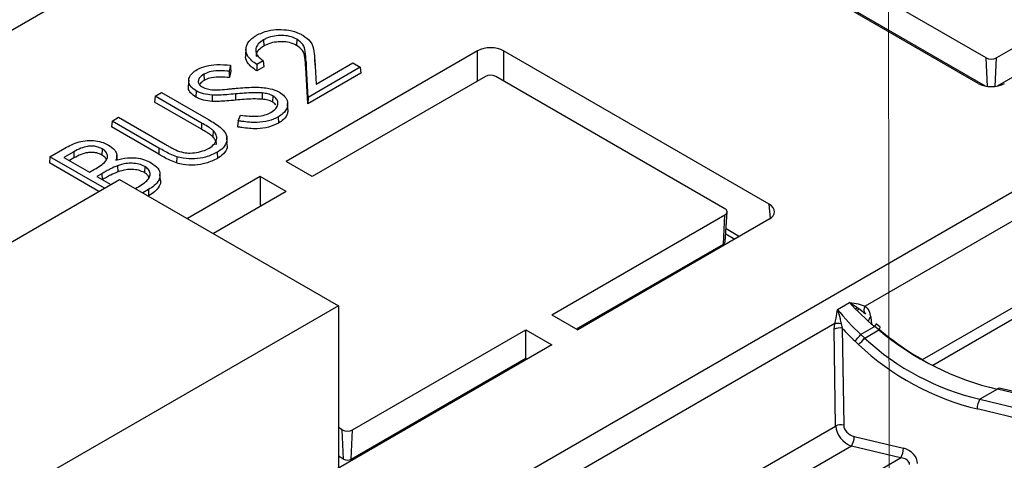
# Model space of a CAD drawing. Header units: millimetres. Extents: x 16 to 503, y 3 to 290.
# Tile 130 of 172: x 103.489 to 105.546, y 161.739 to 162.659. Entities that reach past the tile are written whole.
import ezdxf

# ---------------------------------------------------------------- set-up
doc = ezdxf.new("R2010")
doc.units = ezdxf.units.MM
doc.linetypes.add('PHANTOM', pattern=[12.7, 6.35, -1.27, 1.27, -1.27, 1.27, -1.27])

msp = doc.modelspace()

# ---------------------------------------------------------------- linework, layer by layer
at = {"color": 7, "linetype": 'PHANTOM', "lineweight": 18}
msp.add_line((105.2745, 188.3583), (105.3154, 153.495), dxfattribs=at)
at = {"color": 7, "linetype": 'Continuous', "lineweight": 25}
for p, q in [((100.7299, 159.5097), (109.5518, 164.6025)), ((104.0045, 162.9441), (101.8115, 161.6781)), ((105.5083, 162.5794), (105.0296, 162.8557)), ((105.492, 162.5259), (104.9371, 162.8463)), ((105.507, 162.5206), (105.0325, 162.7945)), ((105.8257, 162.75), (105.53, 162.5794)), ((105.8257, 162.6905), (105.5314, 162.5206)), ((103.9987, 162.6172), (103.9993, 162.6043)), ((104.0683, 162.6186), (104.0678, 162.6057)), ((103.962, 162.5983), (103.9612, 162.5858)), ((104.446, 162.5941), (104.0462, 162.3633)), ((104.446, 162.5313), (104.446, 162.5941)), ((105.0552, 162.2738), (104.5003, 162.5941)), ((104.5003, 162.5941), (104.5003, 162.5313)), ((103.998, 162.5734), (103.9845, 162.5655)), ((104.0877, 162.5716), (104.0869, 162.559)), ((104.0919, 162.4971), (104.0877, 162.5716)), ((104.1065, 162.5644), (104.1057, 162.577)), ((104.1058, 162.5746), (104.1086, 162.5248)), ((104.1058, 162.5746), (104.1066, 162.562)), ((104.1086, 162.5248), (104.1853, 162.569)), ((104.1853, 162.569), (104.2009, 162.56)), ((105.5111, 162.5199), (105.5083, 162.5794)), ((105.5273, 162.5199), (105.53, 162.5794)), ((103.9296, 162.5642), (103.9266, 162.5517)), ((103.9305, 162.5521), (103.9273, 162.5386)), ((103.9991, 162.5608), (103.9845, 162.5523)), ((104.0912, 162.4835), (104.0869, 162.559)), ((104.202, 162.5475), (104.0912, 162.4835)), ((104.2009, 162.56), (104.0919, 162.4971)), ((104.1066, 162.562), (104.1087, 162.5248)), ((104.2009, 162.56), (104.202, 162.5475)), ((103.8424, 162.5327), (103.8416, 162.5202)), ((103.8739, 162.5452), (103.8745, 162.5323)), ((104.4623, 162.5407), (104.1006, 162.3319)), ((104.9627, 162.2644), (104.484, 162.5407)), ((103.7722, 162.4997), (103.7857, 162.5074)), ((103.7857, 162.5074), (103.8837, 162.4509)), ((103.8579, 162.5106), (103.8573, 162.4977)), ((103.9957, 162.5062), (103.9956, 162.4932)), ((103.7722, 162.4997), (103.7711, 162.4871)), ((103.8689, 162.4306), (103.7711, 162.4871)), ((103.8694, 162.4435), (103.7722, 162.4997)), ((103.8913, 162.5017), (103.8912, 162.4886)), ((103.94, 162.5043), (103.9402, 162.4913)), ((104.0181, 162.5002), (104.0175, 162.4874)), ((104.0919, 162.4971), (104.0912, 162.4835)), ((104.0497, 162.472), (104.0489, 162.4846)), ((103.6823, 162.4477), (103.6811, 162.4352)), ((103.6823, 162.4477), (103.6958, 162.4555)), ((103.7802, 162.3912), (103.6823, 162.4477)), ((103.6958, 162.4555), (103.793, 162.3994)), ((103.9456, 162.4481), (103.9507, 162.4599)), ((104.0293, 162.4562), (104.0299, 162.4433)), ((103.7797, 162.3783), (103.6811, 162.4352)), ((103.8694, 162.4435), (103.8689, 162.4306)), ((103.8932, 162.4279), (103.8925, 162.4151)), ((103.9227, 162.4012), (103.9218, 162.4143)), ((103.5526, 162.3728), (103.5838, 162.3909)), ((103.6021, 162.3834), (103.5817, 162.3716)), ((103.6021, 162.3834), (103.6027, 162.3705)), ((103.6618, 162.3895), (103.6612, 162.3766)), ((103.7802, 162.3912), (103.7797, 162.3783)), ((103.9018, 162.3826), (103.9024, 162.3697)), ((103.5526, 162.3728), (103.5514, 162.3603)), ((103.6662, 162.3073), (103.5526, 162.3728)), ((103.5817, 162.3716), (103.6351, 162.3408)), ((103.6027, 162.3705), (103.5931, 162.365)), ((103.6919, 162.3776), (103.6918, 162.3785)), ((103.6926, 162.366), (103.692, 162.3762)), ((103.8174, 162.3731), (103.817, 162.3601)), ((104.1006, 162.3319), (104.0462, 162.3633)), ((103.6547, 162.3006), (103.5514, 162.3603)), ((103.6351, 162.3408), (103.6455, 162.3468)), ((103.6936, 162.3543), (103.694, 162.3413)), ((103.7504, 162.3528), (103.7499, 162.3399)), ((105.7589, 162.3518), (105.2558, 162.0613)), ((102.6538, 161.7228), (103.6981, 162.3257)), ((103.661, 162.3377), (103.6507, 162.3318)), ((103.6507, 162.3318), (103.6797, 162.315)), ((103.661, 162.3377), (103.6615, 162.3255)), ((103.6981, 162.3257), (104.155, 162.0619)), ((103.7832, 162.3235), (103.7824, 162.3361)), ((103.9918, 162.3319), (103.8396, 162.244)), ((104.0462, 162.3005), (103.9918, 162.3319)), ((103.9918, 162.3319), (103.9918, 162.2724)), ((103.7309, 162.3067), (103.7339, 162.3085)), ((103.7582, 162.3044), (103.7465, 162.2977)), ((103.7582, 162.3044), (103.7587, 162.2916)), ((104.0462, 162.3005), (103.894, 162.2126)), ((103.7587, 162.2916), (103.758, 162.2911)), ((103.9946, 162.2707), (103.9918, 162.2724)), ((105.0579, 162.2442), (105.0552, 162.2738)), ((104.601, 162.043), (104.9627, 162.2518)), ((105.0552, 162.2424), (104.6554, 162.0116)), ((104.9599, 162.1907), (104.9627, 162.2518)), ((104.9632, 162.1951), (104.9672, 162.2578)), ((104.965, 162.2231), (104.9934, 162.2067)), ((104.9643, 162.2121), (104.9835, 162.201)), ((104.6525, 162.0133), (104.9599, 162.1907)), ((105.3751, 161.9493), (105.7469, 162.1639)), ((105.7578, 162.1458), (105.3968, 161.9374)), ((104.155, 162.0619), (103.1107, 161.459)), ((104.155, 162.0619), (104.155, 161.7228)), ((105.1979, 162.0543), (105.2227, 162.0686)), ((105.2397, 162.0573), (105.2357, 162.055)), ((105.2431, 162.0547), (105.2386, 162.0521)), ((105.2455, 162.0647), (105.2558, 162.0613)), ((104.601, 162.043), (104.6554, 162.0116)), ((105.2672, 162.038), (105.2688, 162.0241)), ((105.1921, 162.0246), (100.7571, 159.4643)), ((105.1911, 162.0129), (105.1921, 162.0246)), ((105.194, 161.8106), (105.1911, 162.0129)), ((105.2055, 162.0239), (105.2079, 162.0149)), ((105.2079, 162.0149), (105.2108, 161.8125)), ((105.2756, 162.0184), (105.2467, 162.0017)), ((105.2628, 162.0303), (105.2627, 162.0306)), ((105.284, 162.0112), (105.2756, 162.0184)), ((105.2871, 162.0171), (105.2787, 162.0243)), ((104.1849, 161.8028), (104.5466, 162.0116)), ((104.5466, 162.0116), (104.601, 161.9802)), ((104.5466, 161.9521), (104.5466, 162.0116)), ((105.2467, 162.0017), (105.2546, 161.9942)), ((105.2546, 161.9942), (105.284, 162.0112)), ((104.601, 161.9802), (102.0481, 160.5065)), ((105.2419, 161.9808), (105.234, 161.9883)), ((104.182, 161.7416), (104.5466, 161.9521)), ((104.5466, 161.9521), (104.5494, 161.9505)), ((105.6886, 161.8533), (105.5354, 161.89)), ((105.5318, 161.8876), (105.4953, 161.8665)), ((105.685, 161.8509), (105.5318, 161.8876)), ((105.4953, 161.8665), (105.6668, 161.8255)), ((105.6609, 161.8054), (105.4894, 161.8464)), ((101.1835, 159.4954), (105.194, 161.8106)), ((104.1631, 161.8028), (104.155, 161.8075)), ((104.166, 161.7416), (104.1631, 161.8028)), ((104.182, 161.7416), (104.1849, 161.8028)), ((105.233, 161.7887), (105.3357, 161.7641)), ((105.2271, 161.7686), (101.2107, 159.45)), ((105.3298, 161.744), (105.2271, 161.7686)), ((104.166, 161.7416), (104.155, 161.748)), ((101.2834, 159.408), (105.3298, 161.744))]:
    msp.add_line(p, q, dxfattribs=at)
at = {"color": 7, "linetype": 'Continuous', "lineweight": 25, "flags": 128}
for points in [[(103.998, 162.5734), (103.9986, 162.5671), (103.9991, 162.5608)], [(103.9266, 162.5517), (103.927, 162.5452), (103.9273, 162.5386)], [(103.9296, 162.5642), (103.93, 162.5581), (103.9305, 162.5521)], [(103.9845, 162.5655), (103.9845, 162.5589), (103.9845, 162.5523)], [(103.9456, 162.4481), (103.9451, 162.4417), (103.9446, 162.4352)], [(105.2756, 162.0184), (105.277, 162.0205), (105.2781, 162.0222), (105.2787, 162.0234), (105.2788, 162.0241), (105.2787, 162.0243)], [(105.284, 162.0112), (105.2854, 162.0133), (105.2865, 162.015), (105.2871, 162.0163), (105.2872, 162.017), (105.2871, 162.0171)], [(105.5318, 161.8876), (105.5329, 161.8889), (105.534, 161.8897), (105.535, 161.89), (105.5354, 161.89)]]:
    msp.add_lwpolyline(points, dxfattribs=at)
at = {"color": 7, "linetype": 'Continuous', "lineweight": 25}
for centre, radius, start, end in [((105.5192, 162.6003), 0.0236, 242.6097, 297.3903), ((104.4732, 162.5197), 0.0236, 62.6097, 117.3903), ((104.9603, 162.2581), 0.00672, 290.7834, 69.2166), ((104.9574, 162.1959), 0.00581, 294.6493, 351.2146), ((105.2665, 162.0531), 0.0135, 142.5954, 218.9398), ((105.2708, 162.0307), 0.00809, 116.9543, 181.125), ((105.2023, 161.9893), 0.0262, 77.7689, 115.3322), ((105.1972, 161.991), 0.034, 75.8703, 98.478), ((105.11, 162.1188), 0.18, 313.5257, 319.4005), ((105.1179, 162.1114), 0.18, 313.5257, 319.4005), ((105.53, 161.8454), 0.0406, 148.7609, 178.6281), ((105.2052, 161.787), 0.0262, 77.7689, 115.3322), ((104.174, 161.8238), 0.0236, 242.6097, 297.3903), ((105.1923, 161.7896), 0.0406, 328.7609, 358.6281), ((105.2951, 161.7651), 0.0406, 328.7609, 358.6281), ((104.174, 161.7571), 0.0175, 242.6097, 297.3903)]:
    msp.add_arc(centre, radius, start, end, dxfattribs=at)
for centre, major_axis, ratio, start_param, end_param in [((104.4732, 162.5783), (0.0385, 0), 0.578871, 0.786768, 2.354825), ((105.5192, 162.5417), (0.0385, 0), 0.578871, 3.92836, 5.496418), ((105.0279, 162.2581), (0.0386, 0), 0.575709, 5.499157, 7.067214), ((105.5034, 162.1973), (0.3606, -0.1938), 0.759325, 4.197965, 4.380055), ((105.5073, 162.1996), (0.3653, -0.1999), 0.675796, 4.24711, 4.4292), ((105.4975, 162.1898), (0.367, -0.2109), 0.758502, 4.314581, 4.404846), ((105.5216, 162.2012), (0.373, -0.2146), 0.677137, 4.445433, 4.815604), ((105.5113, 162.1898), (0.3606, -0.1938), 0.759325, 4.380055, 5.058635), ((105.5157, 162.1924), (0.3653, -0.1999), 0.675796, 4.4292, 5.10778), ((105.5054, 162.1823), (0.367, -0.2109), 0.758502, 4.404846, 5.083426), ((105.228, 161.8005), (-0.0275, 0.0277), 0.717083, 0.650729, 2.169166), ((105.2339, 161.808), (0.0212, -0.0122), 0.758502, 3.56499, 5.083426), ((105.3345, 161.7383), (0.0282, -0.0162), 0.758502, 0.423397, 1.941833), ((105.3286, 161.7307), (0.0199, -0.0005), 0.667975, 0.005725, 1.524161)]:
    msp.add_ellipse(centre, major_axis=major_axis, ratio=ratio, start_param=start_param, end_param=end_param, dxfattribs=at)
for points, knots in [([(103.9839, 162.6267), (103.9917, 162.6304), (104.0053, 162.6369), (104.0302, 162.6394), (104.0529, 162.6377), (104.07, 162.6328), (104.0782, 162.6283), (104.0805, 162.6271)], [0, 0, 0, 0, 0.27913, 0.482775, 0.685556, 0.912713, 1, 1, 1, 1]), ([(103.9845, 162.5655), (103.9774, 162.5709), (103.9651, 162.5802), (103.9607, 162.5967), (103.9646, 162.6111), (103.9744, 162.6209), (103.982, 162.6255), (103.9839, 162.6267)], [0, 0, 0, 0, 0.2945701, 0.507867, 0.7210516, 0.9290146, 1, 1, 1, 1]), ([(103.9987, 162.6172), (103.9946, 162.6145), (103.9869, 162.6092), (103.9818, 162.5993), (103.9825, 162.5894), (103.9885, 162.5805), (103.995, 162.5757), (103.998, 162.5734)], [0, 0, 0, 0, 0.221398, 0.422063, 0.622927, 0.820982, 1, 1, 1, 1]), ([(104.0683, 162.6186), (104.0635, 162.6208), (104.0543, 162.6251), (104.0371, 162.6267), (104.0205, 162.6256), (104.0075, 162.6219), (104.0009, 162.6184), (103.9987, 162.6172)], [0, 0, 0, 0, 0.239534, 0.449891, 0.65368, 0.884005, 1, 1, 1, 1]), ([(104.0678, 162.6057), (104.063, 162.6079), (104.0541, 162.612), (104.0373, 162.6136), (104.021, 162.6126), (104.008, 162.609), (104.0015, 162.6055), (103.9993, 162.6043)], [0, 0, 0, 0, 0.23684, 0.447328, 0.650302, 0.880944, 1, 1, 1, 1]), ([(104.0877, 162.5716), (104.0873, 162.5786), (104.0866, 162.5907), (104.0831, 162.6076), (104.073, 162.6151), (104.0683, 162.6186)], [0, 0, 0, 0, 0.431873, 0.736859, 1, 1, 1, 1]), ([(104.0805, 162.6271), (104.0865, 162.6227), (104.1002, 162.6129), (104.1043, 162.5937), (104.1053, 162.5807), (104.1058, 162.5746)], [0, 0, 0, 0, 0.29493, 0.668033, 1, 1, 1, 1]), ([(103.9993, 162.6043), (103.9953, 162.6016), (103.9877, 162.5964), (103.9829, 162.5883), (103.9836, 162.5837), (103.9838, 162.5823)], [0, 0, 0, 0, 0.438976, 0.830059, 1, 1, 1, 1]), ([(104.0869, 162.559), (104.0865, 162.5661), (104.0858, 162.578), (104.0824, 162.5947), (104.0724, 162.6022), (104.0678, 162.6057)], [0, 0, 0, 0, 0.434951, 0.734834, 1, 1, 1, 1]), ([(103.9845, 162.5523), (103.9782, 162.5569), (103.9666, 162.5654), (103.9603, 162.5778), (103.9618, 162.5842), (103.9621, 162.5857)], [0, 0, 0, 0, 0.4775279, 0.8746187, 1, 1, 1, 1]), ([(103.8579, 162.5106), (103.8538, 162.5134), (103.8462, 162.5187), (103.8417, 162.5288), (103.8429, 162.5387), (103.8491, 162.5479), (103.8564, 162.5528), (103.86, 162.5551)], [0, 0, 0, 0, 0.217401, 0.414014, 0.610593, 0.811917, 1, 1, 1, 1]), ([(103.86, 162.5551), (103.866, 162.5579), (103.8779, 162.5635), (103.9031, 162.5662), (103.9201, 162.565), (103.9296, 162.5642)], [0, 0, 0, 0, 0.3082057, 0.6126216, 1, 1, 1, 1]), ([(103.9266, 162.5517), (103.9205, 162.5521), (103.9082, 162.5529), (103.8902, 162.5519), (103.8792, 162.548), (103.8747, 162.5456), (103.8739, 162.5452)], [0, 0, 0, 0, 0.331123, 0.665331, 0.945317, 1, 1, 1, 1]), ([(103.8739, 162.5452), (103.8707, 162.543), (103.8651, 162.5392), (103.8619, 162.5322), (103.8626, 162.5261), (103.8663, 162.5216), (103.8694, 162.5196), (103.8707, 162.5188)], [0, 0, 0, 0, 0.286214, 0.503846, 0.72191, 0.892233, 1, 1, 1, 1]), ([(103.8745, 162.5323), (103.8711, 162.5302), (103.8669, 162.5276), (103.8655, 162.5243), (103.8652, 162.5236)], [0, 0, 0, 0, 0.800795, 1, 1, 1, 1]), ([(103.9273, 162.5386), (103.9212, 162.539), (103.9089, 162.5398), (103.891, 162.539), (103.8799, 162.5352), (103.8754, 162.5328), (103.8745, 162.5323)], [0, 0, 0, 0, 0.330651, 0.664075, 0.937865, 1, 1, 1, 1]), ([(103.8573, 162.4977), (103.8533, 162.5005), (103.8458, 162.5059), (103.8412, 162.5141), (103.842, 162.5188), (103.8423, 162.5202)], [0, 0, 0, 0, 0.433981, 0.833065, 1, 1, 1, 1]), ([(103.8913, 162.5017), (103.8852, 162.5023), (103.876, 162.5034), (103.8649, 162.5069), (103.8602, 162.5094), (103.8579, 162.5106)], [0, 0, 0, 0, 0.496147, 0.743752, 1, 1, 1, 1]), ([(103.8707, 162.5188), (103.8741, 162.5172), (103.8808, 162.5141), (103.8927, 162.5127), (103.9, 162.5127), (103.9031, 162.5127)], [0, 0, 0, 0, 0.3729313, 0.731423, 1, 1, 1, 1]), ([(103.9031, 162.5127), (103.9095, 162.5131), (103.9191, 162.5138), (103.9318, 162.5151), (103.9382, 162.5157), (103.9414, 162.516)], [0, 0, 0, 0, 0.499204, 0.7496, 1, 1, 1, 1]), ([(103.9957, 162.5062), (103.9896, 162.5065), (103.9772, 162.507), (103.9585, 162.5059), (103.9462, 162.5048), (103.94, 162.5043)], [0, 0, 0, 0, 0.331419, 0.664903, 1, 1, 1, 1]), ([(103.9414, 162.516), (103.9536, 162.517), (103.9754, 162.5189), (104.0052, 162.5175), (104.023, 162.5125), (104.0301, 162.5088), (104.0318, 162.5079)], [0, 0, 0, 0, 0.390475, 0.696577, 0.929158, 1, 1, 1, 1]), ([(104.0181, 162.5002), (104.0164, 162.5011), (104.0119, 162.5034), (104.004, 162.5053), (103.998, 162.506), (103.9957, 162.5062)], [0, 0, 0, 0, 0.26211, 0.729455, 1, 1, 1, 1]), ([(104.0318, 162.5079), (104.0358, 162.5051), (104.0445, 162.4992), (104.0495, 162.4878), (104.0488, 162.4753), (104.0418, 162.4642), (104.0329, 162.4585), (104.0293, 162.4562)], [0, 0, 0, 0, 0.188187, 0.401132, 0.598854, 0.838783, 1, 1, 1, 1]), ([(103.8912, 162.4886), (103.8851, 162.4893), (103.8758, 162.4903), (103.8646, 162.4939), (103.8597, 162.4964), (103.8573, 162.4977)], [0, 0, 0, 0, 0.488898, 0.739959, 1, 1, 1, 1]), ([(103.9402, 162.4913), (103.9341, 162.4907), (103.923, 162.4897), (103.9067, 162.4885), (103.8964, 162.4886), (103.8912, 162.4886)], [0, 0, 0, 0, 0.375549, 0.686616, 1, 1, 1, 1]), ([(103.94, 162.5043), (103.934, 162.5037), (103.9229, 162.5027), (103.9066, 162.5015), (103.8964, 162.5016), (103.8913, 162.5017)], [0, 0, 0, 0, 0.377269, 0.687489, 1, 1, 1, 1]), ([(103.9956, 162.4932), (103.9894, 162.4935), (103.9771, 162.494), (103.9585, 162.4929), (103.9463, 162.4918), (103.9402, 162.4913)], [0, 0, 0, 0, 0.332956, 0.665684, 1, 1, 1, 1]), ([(104.0175, 162.4874), (104.0159, 162.4882), (104.0115, 162.4904), (104.0038, 162.4923), (103.9978, 162.493), (103.9956, 162.4932)], [0, 0, 0, 0, 0.259899, 0.724346, 1, 1, 1, 1]), ([(104.0137, 162.4652), (104.0177, 162.468), (104.0249, 162.4731), (104.0293, 162.482), (104.0285, 162.49), (104.0243, 162.4962), (104.0198, 162.4991), (104.0181, 162.5002)], [0, 0, 0, 0, 0.2771427, 0.5035526, 0.6945793, 0.8854775, 1, 1, 1, 1]), ([(104.0246, 162.4807), (104.0239, 162.4819), (104.0224, 162.4844), (104.0192, 162.4863), (104.0175, 162.4874)], [0, 0, 0, 0, 0.4622745, 1, 1, 1, 1]), ([(103.9507, 162.4599), (103.9567, 162.4591), (103.9709, 162.4572), (103.9912, 162.4575), (104.0063, 162.4613), (104.012, 162.4643), (104.0137, 162.4652)], [0, 0, 0, 0, 0.278279, 0.653822, 0.895966, 1, 1, 1, 1]), ([(104.0492, 162.472), (104.0493, 162.4692), (104.0495, 162.4618), (104.0425, 162.4515), (104.0335, 162.4456), (104.0299, 162.4433)], [0, 0, 0, 0, 0.264151, 0.701223, 1, 1, 1, 1]), ([(103.8837, 162.4509), (103.8922, 162.4457), (103.9064, 162.4371), (103.921, 162.4223), (103.9232, 162.408), (103.9182, 162.3946), (103.9086, 162.3867), (103.9027, 162.3831), (103.9018, 162.3826)], [0, 0, 0, 0, 0.27333, 0.454968, 0.638389, 0.810254, 0.971187, 1, 1, 1, 1]), ([(104.0293, 162.4562), (104.0229, 162.4531), (104.01, 162.447), (103.9826, 162.4436), (103.9611, 162.4456), (103.9482, 162.4477), (103.9456, 162.4481)], [0, 0, 0, 0, 0.278031, 0.551581, 0.908071, 1, 1, 1, 1]), ([(103.8925, 162.4151), (103.8908, 162.4165), (103.8872, 162.4195), (103.8791, 162.4246), (103.8729, 162.4283), (103.8689, 162.4306)], [0, 0, 0, 0, 0.257855, 0.515007, 1, 1, 1, 1]), ([(103.8932, 162.4279), (103.8915, 162.4293), (103.888, 162.4323), (103.8798, 162.4374), (103.8735, 162.4411), (103.8694, 162.4435)], [0, 0, 0, 0, 0.256307, 0.511954, 1, 1, 1, 1]), ([(103.8854, 162.3911), (103.8894, 162.3939), (103.8975, 162.3997), (103.9019, 162.4106), (103.8998, 162.4204), (103.8952, 162.4256), (103.8932, 162.4279)], [0, 0, 0, 0, 0.271036, 0.559366, 0.809846, 1, 1, 1, 1]), ([(104.0299, 162.4433), (104.0233, 162.4402), (104.0103, 162.434), (103.9826, 162.4306), (103.9607, 162.4326), (103.9475, 162.4348), (103.9446, 162.4352)], [0, 0, 0, 0, 0.2766293, 0.54829, 0.9016504, 1, 1, 1, 1]), ([(103.5838, 162.3909), (103.593, 162.3959), (103.6064, 162.4033), (103.6301, 162.4076), (103.6479, 162.4068), (103.6635, 162.4033), (103.6714, 162.3993), (103.675, 162.3975)], [0, 0, 0, 0, 0.358229, 0.527568, 0.697248, 0.864776, 1, 1, 1, 1]), ([(103.8996, 162.3977), (103.8998, 162.398), (103.9013, 162.4015), (103.8987, 162.4078), (103.8944, 162.4129), (103.8925, 162.4151)], [0, 0, 0, 0, 0.056099, 0.596317, 1, 1, 1, 1]), ([(103.6618, 162.3895), (103.6582, 162.3912), (103.652, 162.3942), (103.6406, 162.3955), (103.6289, 162.3947), (103.6154, 162.3906), (103.6069, 162.386), (103.6021, 162.3834)], [0, 0, 0, 0, 0.200999, 0.346874, 0.492312, 0.711944, 1, 1, 1, 1]), ([(103.6455, 162.3468), (103.6544, 162.352), (103.6667, 162.3591), (103.6733, 162.3713), (103.6724, 162.3794), (103.6678, 162.3857), (103.6633, 162.3885), (103.6618, 162.3895)], [0, 0, 0, 0, 0.435683, 0.599451, 0.763765, 0.920529, 1, 1, 1, 1]), ([(103.675, 162.3975), (103.6798, 162.3941), (103.6883, 162.388), (103.6932, 162.3771), (103.6917, 162.3701), (103.6904, 162.3665), (103.6903, 162.3661)], [0, 0, 0, 0, 0.385484, 0.675452, 0.965968, 1, 1, 1, 1]), ([(103.8174, 162.3731), (103.8127, 162.3749), (103.8036, 162.3784), (103.7916, 162.3848), (103.7841, 162.389), (103.7802, 162.3912)], [0, 0, 0, 0, 0.346495, 0.672841, 1, 1, 1, 1]), ([(103.793, 162.3994), (103.7952, 162.3981), (103.7995, 162.3956), (103.8069, 162.3915), (103.8123, 162.3888), (103.8154, 162.3872)], [0, 0, 0, 0, 0.299772, 0.599547, 1, 1, 1, 1]), ([(103.8154, 162.3872), (103.8206, 162.3852), (103.8298, 162.3817), (103.8469, 162.3802), (103.8635, 162.3826), (103.8769, 162.3865), (103.8834, 162.39), (103.8854, 162.3911)], [0, 0, 0, 0, 0.241846, 0.423289, 0.654945, 0.895018, 1, 1, 1, 1]), ([(103.9018, 162.3826), (103.8942, 162.3788), (103.8804, 162.372), (103.8549, 162.368), (103.8336, 162.3687), (103.8218, 162.3719), (103.8174, 162.3731)], [0, 0, 0, 0, 0.3235212, 0.5813311, 0.8399827, 1, 1, 1, 1]), ([(103.9216, 162.4011), (103.9221, 162.3991), (103.9239, 162.3927), (103.9186, 162.3818), (103.9093, 162.3738), (103.9033, 162.3702), (103.9024, 162.3697)], [0, 0, 0, 0, 0.172617, 0.565438, 0.933796, 1, 1, 1, 1]), ([(103.6612, 162.3766), (103.6577, 162.3783), (103.6517, 162.3812), (103.6406, 162.3825), (103.6292, 162.3817), (103.6159, 162.3777), (103.6075, 162.3731), (103.6027, 162.3705)], [0, 0, 0, 0, 0.199468, 0.344086, 0.488278, 0.70738, 1, 1, 1, 1]), ([(103.6704, 162.3673), (103.669, 162.3696), (103.667, 162.3731), (103.6627, 162.3757), (103.6612, 162.3766)], [0, 0, 0, 0, 0.6575, 1, 1, 1, 1]), ([(103.6903, 162.3661), (103.6981, 162.368), (103.7116, 162.3714), (103.7327, 162.371), (103.7502, 162.3674), (103.7594, 162.3629), (103.7639, 162.3606)], [0, 0, 0, 0, 0.316466, 0.546879, 0.776717, 1, 1, 1, 1]), ([(103.817, 162.3601), (103.8123, 162.3619), (103.8031, 162.3654), (103.7911, 162.3718), (103.7835, 162.3761), (103.7797, 162.3783)], [0, 0, 0, 0, 0.346485, 0.672832, 1, 1, 1, 1]), ([(103.9024, 162.3697), (103.8947, 162.3658), (103.8808, 162.359), (103.855, 162.355), (103.8334, 162.3557), (103.8215, 162.3589), (103.817, 162.3601)], [0, 0, 0, 0, 0.322988, 0.580956, 0.83976, 1, 1, 1, 1]), ([(103.6936, 162.3543), (103.6886, 162.3521), (103.6804, 162.3485), (103.6698, 162.3428), (103.6639, 162.3394), (103.661, 162.3377)], [0, 0, 0, 0, 0.426551, 0.713127, 1, 1, 1, 1]), ([(103.694, 162.3413), (103.6891, 162.3392), (103.6808, 162.3356), (103.6703, 162.3299), (103.6645, 162.3265), (103.6615, 162.3248)], [0, 0, 0, 0, 0.42839, 0.714049, 1, 1, 1, 1]), ([(103.7504, 162.3528), (103.7466, 162.3546), (103.739, 162.3582), (103.7248, 162.3598), (103.7091, 162.359), (103.6994, 162.3561), (103.6936, 162.3543)], [0, 0, 0, 0, 0.241843, 0.468539, 0.684237, 1, 1, 1, 1]), ([(103.7499, 162.3399), (103.7461, 162.3417), (103.7387, 162.3452), (103.7248, 162.3468), (103.7093, 162.346), (103.6997, 162.3431), (103.694, 162.3413)], [0, 0, 0, 0, 0.241425, 0.4672, 0.682663, 1, 1, 1, 1]), ([(103.7339, 162.3085), (103.7428, 162.3136), (103.7553, 162.3209), (103.7622, 162.3334), (103.7613, 162.3421), (103.7567, 162.3488), (103.7519, 162.3519), (103.7504, 162.3528)], [0, 0, 0, 0, 0.421212, 0.589507, 0.758303, 0.925293, 1, 1, 1, 1]), ([(103.7639, 162.3606), (103.7691, 162.3569), (103.7794, 162.3498), (103.7835, 162.3364), (103.7807, 162.3236), (103.7715, 162.3129), (103.7623, 162.3071), (103.7582, 162.3044)], [0, 0, 0, 0, 0.223087, 0.437029, 0.627672, 0.829132, 1, 1, 1, 1]), ([(103.7594, 162.3299), (103.7583, 162.332), (103.7563, 162.3358), (103.7518, 162.3387), (103.7499, 162.3399)], [0, 0, 0, 0, 0.57323, 1, 1, 1, 1]), ([(103.7832, 162.3235), (103.7832, 162.3235), (103.7846, 162.3194), (103.7809, 162.3109), (103.7723, 162.3), (103.763, 162.2942), (103.7587, 162.2916)], [0, 0, 0, 0, 0.004994, 0.342862, 0.699848, 1, 1, 1, 1]), ([(105.1921, 162.0246), (105.1931, 162.0284), (105.1956, 162.0381), (105.1973, 162.0483), (105.1979, 162.0542), (105.1979, 162.0543)], [0, 0, 0, 0, 0.386473, 0.989413, 1, 1, 1, 1]), ([(105.1979, 162.0543), (105.1979, 162.0542), (105.1999, 162.048), (105.2028, 162.0377), (105.2047, 162.0278), (105.2055, 162.0239)], [0, 0, 0, 0, 0.012786, 0.61956, 1, 1, 1, 1]), ([(105.2227, 162.0686), (105.2228, 162.0686), (105.2293, 162.0678), (105.2372, 162.0667), (105.2441, 162.0651), (105.2455, 162.0647)], [0, 0, 0, 0, 0.01135, 0.791582, 1, 1, 1, 1]), ([(105.256, 162.0446), (105.251, 162.0487), (105.2408, 162.057), (105.229, 162.0646), (105.2228, 162.0685), (105.2227, 162.0686)], [0, 0, 0, 0, 0.4861774, 0.9913302, 1, 1, 1, 1]), ([(105.2558, 162.0613), (105.2585, 162.0585), (105.264, 162.0526), (105.2661, 162.0429), (105.2672, 162.038)], [0, 0, 0, 0, 0.484175, 1, 1, 1, 1])]:
    msp.add_open_spline(points, degree=3, knots=knots, dxfattribs=at)

doc.saveas('drawing.dxf')
